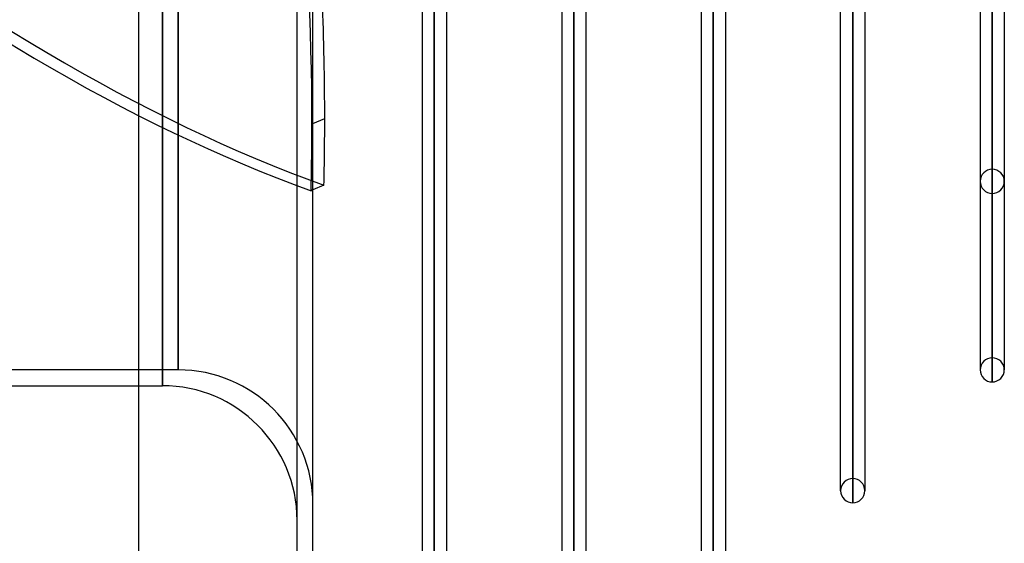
# Model space of a CAD drawing. Header units: millimetres. Extents: x -81 to 97, y -215 to 215.
# Tile 3 of 74: x -18 to 44, y -163 to -130. Entities that reach past the tile are written whole.
import ezdxf

# ---------------------------------------------------------------- set-up
doc = ezdxf.new("R2010")
doc.units = ezdxf.units.MM
doc.layers.add('MAIN-1', color=7, linetype='Continuous')
doc.layers.add('MAIN-2', color=7, linetype='Continuous')

msp = doc.modelspace()

# ---------------------------------------------------------------- linework, layer by layer
at = {"layer": 'MAIN-1'}
for p, q in [((-11, 195), (-11, -195)), ((0, -195), (0, 195)), ((43.619, -111.113), (43.619, -152.5)), ((42.856, -153.262), (42.856, -111.601)), ((42.094, -112.069), (42.094, -152.5)), ((34.819, -116.526), (34.819, -160.125)), ((34.056, -160.887), (34.056, -116.993)), ((33.294, -160.125), (33.294, -117.46)), ((6.894, -122.187), (6.894, -167.75)), ((7.656, -168.512), (7.656, -122.187)), ((8.419, -122.187), (8.419, -167.75)), ((15.694, -122.187), (15.694, -167.75)), ((16.456, -168.512), (16.456, -122.187)), ((17.219, -122.187), (17.219, -167.75)), ((24.494, -122.187), (24.494, -167.75)), ((25.256, -168.512), (25.256, -122.187)), ((26.019, -121.918), (26.019, -167.75)), ((0, -136.95), (0.745, -136.631)), ((0.694, -140.851), (0, -141.147)), ((42.094, -152.329), (42.094, -152.5)), ((-81, -153.5), (-11, -153.5)), ((33.294, -159.945), (33.294, -160.125))]:
    msp.add_line(p, q, dxfattribs=at)
for centre, start, end in [((42.856, -140.605), 179.99968, 180.70483), ((42.856, -152.5), 180.00002, 270.00008), ((42.856, -152.5), 270.00008, 0), ((34.056, -160.125), 180.00002, 270.00013), ((34.056, -160.125), 270.00013, 0)]:
    msp.add_arc(centre, 0.762, start, end, dxfattribs=at)
for start_param, end_param in [(-2.302536, -2.24496), (-2.335754, -2.302536)]:
    msp.add_ellipse((-92.478, -61.213), major_axis=(-62.288, 145.857), ratio=0.475528, start_param=start_param, end_param=end_param, dxfattribs=at)
at = {"layer": 'MAIN-2'}
for p, q in [((-1, -194), (-1, 194)), ((-9.5, 0), (-9.5, -153.5)), ((-8.5, 0), (-8.5, -152.5)), ((-9.5, -153.5), (-9.5, 0)), ((-8.5, -152.5), (-8.5, 0)), ((42.856, -139.843), (42.856, -102.066)), ((42.856, -103.145), (42.856, -141.368)), ((42.856, -151.738), (42.856, -110.481)), ((42.856, -111.471), (42.856, -153.262)), ((34.056, -159.363), (34.056, -115.748)), ((34.056, -116.864), (34.056, -160.887)), ((7.656, -166.988), (7.656, -121.033)), ((16.456, -166.988), (16.456, -121.033)), ((25.256, -166.988), (25.256, -121.143)), ((7.656, -122.179), (7.656, -168.512)), ((16.456, -122.179), (16.456, -168.512)), ((25.256, -122.179), (25.256, -168.512)), ((-0.064, -136.977), (0, -136.95)), ((0, -141.147), (-0.115, -141.197)), ((-8.5, -152.5), (-81, -152.5)), ((43.619, -152.5), (43.619, -152.329)), ((-11, -153.5), (-9.5, -153.5)), ((34.819, -160.125), (34.819, -159.945))]:
    msp.add_line(p, q, dxfattribs=at)
for centre, radius, start, end in [((42.856, -140.605), 0.762, 89.99992, 179.99968), ((42.856, -140.605), 0.762, 0.00029, 89.99992), ((42.856, -140.605), 0.762, 180.70483, 270.00008), ((42.856, -140.605), 0.762, 270.00008, 0.00029), ((42.856, -152.5), 0.762, 89.99992, 180.00002), ((42.856, -152.5), 0.762, 0, 89.99992), ((-8.5, -161), 8.5, 0, 89.99998), ((-9.5, -162), 8.5, 0, 89.99998), ((34.056, -160.125), 0.762, 89.99987, 180.00002), ((34.056, -160.125), 0.762, 0, 89.99987)]:
    msp.add_arc(centre, radius, start, end, dxfattribs=at)
for centre, major_axis, start_param, end_param in [((-93.287, -61.558), (62.288, -145.857), 0.839056, 1.40511), ((-35.405, 37.185), (-76.303, -178.674), 0.417581, 1.045899), ((-34.595, 37.185), (-76.303, 178.674), 2.095693, 2.724012), ((-35.405, 36.84), (76.303, -178.674), -1.045899, -0.417581), ((-34.595, 36.84), (76.303, 178.674), -2.724012, -2.102073), ((-93.287, -61.558), (62.288, -145.857), 0.805839, 0.839056)]:
    msp.add_ellipse(centre, major_axis=major_axis, ratio=0.475528, start_param=start_param, end_param=end_param, dxfattribs=at)

doc.saveas('drawing.dxf')
